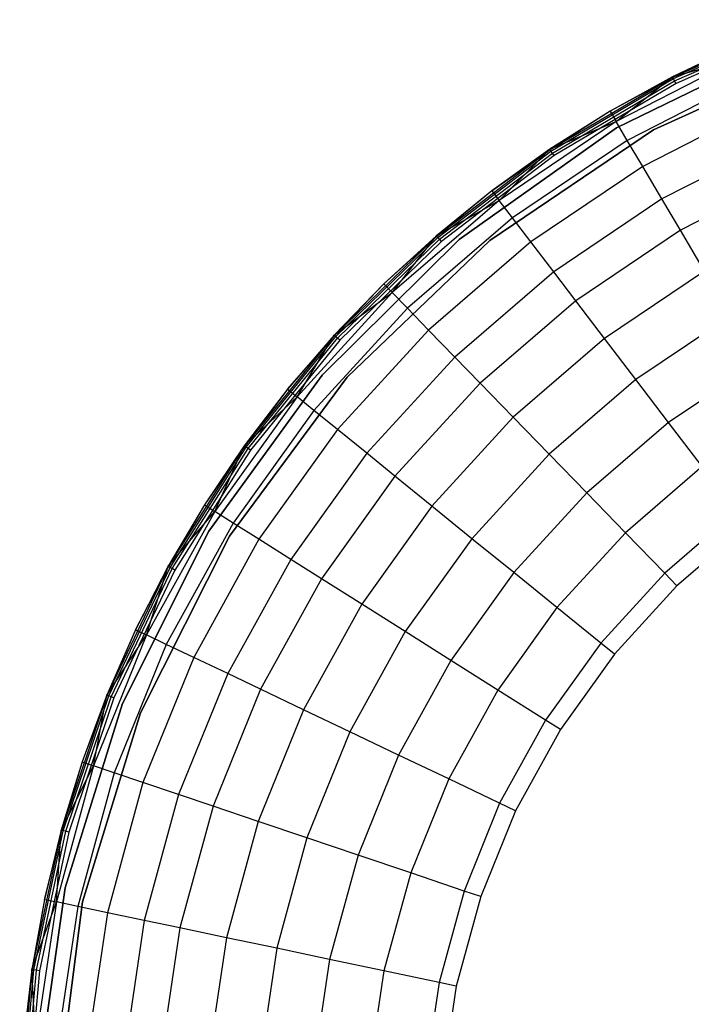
# Model space of a CAD drawing. Extents: x -18.9 to 18.9, y -18.9 to 18.9.
# Tile 34 of 52: x -18.9 to -8.3, y 2.2 to 17.7. Entities that reach past the tile are written whole.
import ezdxf

# ---------------------------------------------------------------- set-up
doc = ezdxf.new("R2010")
doc.units = 0
doc.header["$LTSCALE"] = 2.54
doc.layers.get('0').update_dxf_attribs({"color": 13, "linetype": 'CONTINUOUS'})

# ---------------------------------------------------------------- blocks, each defined once
blk = doc.blocks.new('SATELLITE-S-SENSOR-8011-80')
at = {"color": 0}
for p, q in [((10.559, 16.833, 8.157), (12.611, 17.737, 8.157)), ((10.559, 16.833, 8.157), (12.611, 17.737, 8.157)), ((10.571, 16.81, 8.116), (12.62, 17.712, 8.116)), ((10.571, 16.81, 8.116), (12.62, 17.712, 8.116)), ((10.589, 16.774, 8.089), (12.634, 17.675, 8.089)), ((10.589, 16.774, 8.089), (12.634, 17.675, 8.089)), ((12.65, 17.63, 8.079), (10.611, 16.732, 8.079)), ((12.65, 17.63, 8.079), (10.611, 16.732, 8.079)), ((9.676, 16.036, 8.199), (12.402, 17.368, 8.199)), ((12.402, 17.368, 8.079), (9.676, 16.036, 8.079)), ((9.676, 16.036, 8.199), (12.402, 17.368, 8.199)), ((13.091, 17.286, 8.079), (10.258, 16.005, 8.079)), ((10.258, 16.005, 7.999), (13.091, 17.286, 7.999)), ((13.091, 17.286, 8.079), (10.258, 16.005, 8.079)), ((11.568, 17.322, 8.205), (10.555, 16.84, 8.205)), ((11.568, 17.322, 8.205), (10.555, 16.84, 8.205)), ((11.568, 17.322, 8.205), (10.559, 16.833, 8.157)), ((11.568, 17.322, 8.205), (10.559, 16.833, 8.157)), ((11.645, 17.147, 11.042), (9.67, 16.134, 11.042)), ((11.645, 17.147, 11.042), (9.67, 16.134, 11.042)), ((10.555, 16.84, 8.205), (11.645, 17.147, 11.042)), ((10.555, 16.84, 8.205), (11.645, 17.147, 11.042)), ((8.629, 15.693, 8.157), (10.559, 16.833, 8.157)), ((8.629, 15.693, 8.157), (10.559, 16.833, 8.157)), ((8.643, 15.671, 8.116), (10.571, 16.81, 8.116)), ((8.643, 15.671, 8.116), (10.571, 16.81, 8.116)), ((8.666, 15.638, 8.089), (10.589, 16.774, 8.089)), ((8.666, 15.638, 8.089), (10.589, 16.774, 8.089)), ((10.611, 16.732, 8.079), (8.692, 15.599, 8.079)), ((10.611, 16.732, 8.079), (8.692, 15.599, 8.079)), ((10.555, 16.84, 8.205), (9.573, 16.298, 8.205)), ((10.555, 16.84, 8.205), (9.573, 16.298, 8.205)), ((10.559, 16.833, 8.157), (9.573, 16.298, 8.205)), ((10.559, 16.833, 8.157), (9.573, 16.298, 8.205)), ((9.67, 16.134, 11.042), (10.555, 16.84, 8.205)), ((9.67, 16.134, 11.042), (10.555, 16.84, 8.205)), ((11.784, 16.833, 13.588), (9.845, 15.838, 13.588)), ((11.784, 16.833, 13.588), (9.845, 15.838, 13.588)), ((10.555, 16.84, 8.205), (10.559, 16.833, 8.157)), ((10.555, 16.84, 8.205), (10.559, 16.833, 8.157)), ((10.571, 16.81, 8.116), (10.559, 16.833, 8.157)), ((10.571, 16.81, 8.116), (10.559, 16.833, 8.157)), ((10.589, 16.774, 8.089), (10.571, 16.81, 8.116)), ((10.589, 16.774, 8.089), (10.571, 16.81, 8.116)), ((10.611, 16.732, 8.079), (10.589, 16.774, 8.089)), ((10.611, 16.732, 8.079), (10.589, 16.774, 8.089)), ((9.573, 16.298, 8.205), (8.624, 15.699, 8.205)), ((9.573, 16.298, 8.205), (8.624, 15.699, 8.205)), ((9.573, 16.298, 8.205), (8.629, 15.693, 8.157)), ((9.573, 16.298, 8.205), (8.629, 15.693, 8.157)), ((9.573, 16.298, 8.205), (9.67, 16.134, 11.042)), ((9.573, 16.298, 8.205), (9.67, 16.134, 11.042)), ((11.976, 16.396, 15.838), (10.088, 15.426, 15.838)), ((11.976, 16.396, 15.838), (10.088, 15.426, 15.838)), ((9.67, 16.134, 11.042), (7.829, 14.893, 11.042)), ((9.67, 16.134, 11.042), (7.829, 14.893, 11.042)), ((8.624, 15.699, 8.205), (9.67, 16.134, 11.042)), ((8.624, 15.699, 8.205), (9.67, 16.134, 11.042)), ((9.845, 15.838, 13.588), (9.67, 16.134, 11.042)), ((9.845, 15.838, 13.588), (9.67, 16.134, 11.042)), ((7.202, 14.28, 8.199), (9.676, 16.036, 8.199)), ((9.676, 16.036, 8.079), (7.202, 14.28, 8.079)), ((7.202, 14.28, 8.199), (9.676, 16.036, 8.199)), ((10.258, 16.005, 8.079), (7.682, 14.264, 8.079)), ((7.682, 14.264, 7.999), (10.258, 16.005, 7.999)), ((10.258, 16.005, 8.079), (7.682, 14.264, 8.079)), ((9.676, 16.036, 8.199), (9.676, 16.036, 8.079)), ((9.676, 16.036, 8.199), (9.676, 16.036, 8.079)), ((10.258, 16.005, 7.999), (10.258, 16.005, 8.079)), ((10.258, 16.005, 7.999), (10.258, 16.005, 8.079)), ((9.845, 15.838, 13.588), (8.038, 14.62, 13.588)), ((9.845, 15.838, 13.588), (8.038, 14.62, 13.588)), ((10.088, 15.426, 15.838), (9.845, 15.838, 13.588)), ((10.088, 15.426, 15.838), (9.845, 15.838, 13.588)), ((12.215, 15.854, 17.794), (10.389, 14.917, 17.794)), ((12.215, 15.854, 17.794), (10.389, 14.917, 17.794)), ((6.847, 14.333, 8.157), (8.629, 15.693, 8.157)), ((6.847, 14.333, 8.157), (8.629, 15.693, 8.157)), ((6.864, 14.313, 8.116), (8.643, 15.671, 8.116)), ((6.864, 14.313, 8.116), (8.643, 15.671, 8.116)), ((8.624, 15.699, 8.205), (7.713, 15.045, 8.205)), ((8.624, 15.699, 8.205), (7.713, 15.045, 8.205)), ((7.713, 15.045, 8.205), (8.629, 15.693, 8.157)), ((7.713, 15.045, 8.205), (8.629, 15.693, 8.157)), ((7.829, 14.893, 11.042), (8.624, 15.699, 8.205)), ((7.829, 14.893, 11.042), (8.624, 15.699, 8.205)), ((8.624, 15.699, 8.205), (8.629, 15.693, 8.157)), ((8.624, 15.699, 8.205), (8.629, 15.693, 8.157)), ((8.643, 15.671, 8.116), (8.629, 15.693, 8.157)), ((8.643, 15.671, 8.116), (8.629, 15.693, 8.157)), ((8.666, 15.638, 8.089), (8.643, 15.671, 8.116)), ((8.666, 15.638, 8.089), (8.643, 15.671, 8.116)), ((6.89, 14.283, 8.089), (8.666, 15.638, 8.089)), ((6.89, 14.283, 8.089), (8.666, 15.638, 8.089)), ((8.692, 15.599, 8.079), (6.921, 14.246, 8.079)), ((8.692, 15.599, 8.079), (6.921, 14.246, 8.079)), ((8.692, 15.599, 8.079), (8.666, 15.638, 8.089)), ((8.692, 15.599, 8.079), (8.666, 15.638, 8.089)), ((10.088, 15.426, 15.838), (8.327, 14.241, 15.838)), ((10.088, 15.426, 15.838), (8.327, 14.241, 15.838)), ((10.389, 14.917, 17.794), (10.088, 15.426, 15.838)), ((10.389, 14.917, 17.794), (10.088, 15.426, 15.838)), ((12.445, 15.331, 19.216), (10.68, 14.425, 19.216)), ((12.445, 15.331, 19.216), (10.68, 14.425, 19.216)), ((7.713, 15.045, 8.205), (6.842, 14.339, 8.205)), ((7.713, 15.045, 8.205), (6.842, 14.339, 8.205)), ((7.713, 15.045, 8.205), (6.847, 14.333, 8.157)), ((7.713, 15.045, 8.205), (6.847, 14.333, 8.157)), ((7.713, 15.045, 8.205), (7.829, 14.893, 11.042)), ((7.713, 15.045, 8.205), (7.829, 14.893, 11.042)), ((7.829, 14.893, 11.042), (6.147, 13.444, 11.042)), ((7.829, 14.893, 11.042), (6.147, 13.444, 11.042)), ((6.842, 14.339, 8.205), (7.829, 14.893, 11.042)), ((6.842, 14.339, 8.205), (7.829, 14.893, 11.042)), ((8.038, 14.62, 13.588), (7.829, 14.893, 11.042)), ((8.038, 14.62, 13.588), (7.829, 14.893, 11.042)), ((10.389, 14.917, 17.794), (8.687, 13.77, 17.794)), ((10.389, 14.917, 17.794), (8.687, 13.77, 17.794)), ((10.68, 14.425, 19.216), (10.389, 14.917, 17.794)), ((10.68, 14.425, 19.216), (10.389, 14.917, 17.794)), ((8.038, 14.62, 13.588), (6.387, 13.197, 13.588)), ((8.038, 14.62, 13.588), (6.387, 13.197, 13.588)), ((8.327, 14.241, 15.838), (8.038, 14.62, 13.588)), ((8.327, 14.241, 15.838), (8.038, 14.62, 13.588)), ((10.68, 14.425, 19.216), (9.033, 13.316, 19.216)), ((10.68, 14.425, 19.216), (9.033, 13.316, 19.216)), ((11.061, 13.779, 20.65), (10.68, 14.425, 19.216)), ((11.061, 13.779, 20.65), (10.68, 14.425, 19.216)), ((5.046, 12.146, 8.199), (7.202, 14.28, 8.199)), ((7.202, 14.28, 8.079), (5.046, 12.146, 8.079)), ((5.046, 12.146, 8.199), (7.202, 14.28, 8.199)), ((5.238, 12.771, 8.157), (6.847, 14.333, 8.157)), ((5.238, 12.771, 8.157), (6.847, 14.333, 8.157)), ((5.258, 12.754, 8.116), (6.864, 14.313, 8.116)), ((5.258, 12.754, 8.116), (6.864, 14.313, 8.116)), ((5.287, 12.727, 8.089), (6.89, 14.283, 8.089)), ((5.287, 12.727, 8.089), (6.89, 14.283, 8.089)), ((7.682, 14.264, 8.079), (5.437, 12.112, 8.079)), ((5.437, 12.112, 7.999), (7.682, 14.264, 7.999)), ((7.682, 14.264, 8.079), (5.437, 12.112, 8.079)), ((6.842, 14.339, 8.205), (6.014, 13.581, 8.205)), ((6.842, 14.339, 8.205), (6.014, 13.581, 8.205)), ((6.847, 14.333, 8.157), (6.014, 13.581, 8.205)), ((6.847, 14.333, 8.157), (6.014, 13.581, 8.205)), ((6.147, 13.444, 11.042), (6.842, 14.339, 8.205)), ((6.147, 13.444, 11.042), (6.842, 14.339, 8.205)), ((6.842, 14.339, 8.205), (6.847, 14.333, 8.157)), ((6.842, 14.339, 8.205), (6.847, 14.333, 8.157)), ((6.864, 14.313, 8.116), (6.847, 14.333, 8.157)), ((6.864, 14.313, 8.116), (6.847, 14.333, 8.157)), ((6.89, 14.283, 8.089), (6.864, 14.313, 8.116)), ((6.89, 14.283, 8.089), (6.864, 14.313, 8.116)), ((6.921, 14.246, 8.079), (6.89, 14.283, 8.089)), ((6.921, 14.246, 8.079), (6.89, 14.283, 8.089)), ((7.202, 14.28, 8.199), (7.202, 14.28, 8.079)), ((7.202, 14.28, 8.199), (7.202, 14.28, 8.079)), ((7.682, 14.264, 7.999), (7.682, 14.264, 8.079)), ((7.682, 14.264, 7.999), (7.682, 14.264, 8.079)), ((6.921, 14.246, 8.079), (5.322, 12.694, 8.079)), ((6.921, 14.246, 8.079), (5.322, 12.694, 8.079)), ((8.327, 14.241, 15.838), (6.719, 12.855, 15.838)), ((8.327, 14.241, 15.838), (6.719, 12.855, 15.838)), ((8.687, 13.77, 17.794), (8.327, 14.241, 15.838)), ((8.687, 13.77, 17.794), (8.327, 14.241, 15.838)), ((8.687, 13.77, 17.794), (7.132, 12.43, 17.794)), ((8.687, 13.77, 17.794), (7.132, 12.43, 17.794)), ((9.033, 13.316, 19.216), (8.687, 13.77, 17.794)), ((9.033, 13.316, 19.216), (8.687, 13.77, 17.794)), ((11.061, 13.779, 20.65), (9.488, 12.72, 20.65)), ((11.061, 13.779, 20.65), (9.488, 12.72, 20.65)), ((6.014, 13.581, 8.205), (5.233, 12.776, 8.205)), ((6.014, 13.581, 8.205), (5.233, 12.776, 8.205)), ((6.014, 13.581, 8.205), (5.238, 12.771, 8.157)), ((6.014, 13.581, 8.205), (5.238, 12.771, 8.157)), ((6.014, 13.581, 8.205), (6.147, 13.444, 11.042)), ((6.014, 13.581, 8.205), (6.147, 13.444, 11.042)), ((6.147, 13.444, 11.042), (4.649, 11.806, 11.042)), ((6.147, 13.444, 11.042), (4.649, 11.806, 11.042)), ((5.233, 12.776, 8.205), (6.147, 13.444, 11.042)), ((5.233, 12.776, 8.205), (6.147, 13.444, 11.042)), ((6.387, 13.197, 13.588), (6.147, 13.444, 11.042)), ((6.387, 13.197, 13.588), (6.147, 13.444, 11.042)), ((6.387, 13.197, 13.588), (4.916, 11.59, 13.588)), ((6.387, 13.197, 13.588), (4.916, 11.59, 13.588)), ((6.719, 12.855, 15.838), (6.387, 13.197, 13.588)), ((6.719, 12.855, 15.838), (6.387, 13.197, 13.588)), ((9.033, 13.316, 19.216), (7.53, 12.02, 19.216)), ((9.033, 13.316, 19.216), (7.53, 12.02, 19.216)), ((9.488, 12.72, 20.65), (9.033, 13.316, 19.216)), ((9.488, 12.72, 20.65), (9.033, 13.316, 19.216)), ((11.472, 13.083, 21.817), (9.979, 12.077, 21.817)), ((11.472, 13.083, 21.817), (9.979, 12.077, 21.817)), ((6.719, 12.855, 15.838), (5.286, 11.289, 15.838)), ((6.719, 12.855, 15.838), (5.286, 11.289, 15.838)), ((7.132, 12.43, 17.794), (6.719, 12.855, 15.838)), ((7.132, 12.43, 17.794), (6.719, 12.855, 15.838)), ((3.826, 11.03, 8.157), (5.238, 12.771, 8.157)), ((3.826, 11.03, 8.157), (5.238, 12.771, 8.157)), ((3.847, 11.015, 8.116), (5.258, 12.754, 8.116)), ((3.847, 11.015, 8.116), (5.258, 12.754, 8.116)), ((3.88, 10.992, 8.089), (5.287, 12.727, 8.089)), ((3.88, 10.992, 8.089), (5.287, 12.727, 8.089)), ((5.233, 12.776, 8.205), (4.5, 11.927, 8.205)), ((5.233, 12.776, 8.205), (4.5, 11.927, 8.205)), ((4.5, 11.927, 8.205), (5.238, 12.771, 8.157)), ((4.5, 11.927, 8.205), (5.238, 12.771, 8.157)), ((4.649, 11.806, 11.042), (5.233, 12.776, 8.205)), ((4.649, 11.806, 11.042), (5.233, 12.776, 8.205)), ((5.233, 12.776, 8.205), (5.238, 12.771, 8.157)), ((5.233, 12.776, 8.205), (5.238, 12.771, 8.157)), ((5.258, 12.754, 8.116), (5.238, 12.771, 8.157)), ((5.258, 12.754, 8.116), (5.238, 12.771, 8.157)), ((5.287, 12.727, 8.089), (5.258, 12.754, 8.116)), ((5.287, 12.727, 8.089), (5.258, 12.754, 8.116)), ((5.322, 12.694, 8.079), (5.287, 12.727, 8.089)), ((5.322, 12.694, 8.079), (5.287, 12.727, 8.089)), ((9.488, 12.72, 20.65), (8.052, 11.482, 20.65)), ((9.488, 12.72, 20.65), (8.052, 11.482, 20.65)), ((9.979, 12.077, 21.817), (9.488, 12.72, 20.65)), ((9.979, 12.077, 21.817), (9.488, 12.72, 20.65)), ((5.322, 12.694, 8.079), (3.918, 10.964, 8.079)), ((5.322, 12.694, 8.079), (3.918, 10.964, 8.079)), ((7.132, 12.43, 17.794), (5.746, 10.916, 17.794)), ((7.132, 12.43, 17.794), (5.746, 10.916, 17.794)), ((7.53, 12.02, 19.216), (7.132, 12.43, 17.794)), ((7.53, 12.02, 19.216), (7.132, 12.43, 17.794)), ((11.904, 12.352, 22.732), (10.494, 11.402, 22.732)), ((11.904, 12.352, 22.732), (10.494, 11.402, 22.732)), ((3.264, 9.69, 8.199), (5.046, 12.146, 8.199)), ((5.046, 12.146, 8.079), (3.264, 9.69, 8.079)), ((3.264, 9.69, 8.199), (5.046, 12.146, 8.199)), ((5.437, 12.112, 8.079), (3.588, 9.612, 8.079)), ((3.588, 9.612, 7.999), (5.437, 12.112, 7.999)), ((5.437, 12.112, 8.079), (3.588, 9.612, 8.079)), ((5.046, 12.146, 8.199), (5.046, 12.146, 8.079)), ((5.046, 12.146, 8.199), (5.046, 12.146, 8.079)), ((5.437, 12.112, 7.999), (5.437, 12.112, 8.079)), ((5.437, 12.112, 7.999), (5.437, 12.112, 8.079)), ((4.5, 11.927, 8.205), (3.82, 11.035, 8.205)), ((4.5, 11.927, 8.205), (3.82, 11.035, 8.205)), ((4.5, 11.927, 8.205), (3.826, 11.03, 8.157)), ((4.5, 11.927, 8.205), (3.826, 11.03, 8.157)), ((4.5, 11.927, 8.205), (4.649, 11.806, 11.042)), ((4.5, 11.927, 8.205), (4.649, 11.806, 11.042)), ((7.53, 12.02, 19.216), (6.19, 10.555, 19.216)), ((7.53, 12.02, 19.216), (6.19, 10.555, 19.216)), ((8.052, 11.482, 20.65), (7.53, 12.02, 19.216)), ((8.052, 11.482, 20.65), (7.53, 12.02, 19.216)), ((9.979, 12.077, 21.817), (8.615, 10.902, 21.817)), ((9.979, 12.077, 21.817), (8.615, 10.902, 21.817)), ((10.494, 11.402, 22.732), (9.979, 12.077, 21.817)), ((10.494, 11.402, 22.732), (9.979, 12.077, 21.817)), ((4.649, 11.806, 11.042), (3.355, 10.002, 11.042)), ((4.649, 11.806, 11.042), (3.355, 10.002, 11.042)), ((3.82, 11.035, 8.205), (4.649, 11.806, 11.042)), ((3.82, 11.035, 8.205), (4.649, 11.806, 11.042)), ((4.916, 11.59, 13.588), (4.649, 11.806, 11.042)), ((4.916, 11.59, 13.588), (4.649, 11.806, 11.042)), ((4.916, 11.59, 13.588), (3.645, 9.819, 13.588)), ((4.916, 11.59, 13.588), (3.645, 9.819, 13.588)), ((5.286, 11.289, 15.838), (4.916, 11.59, 13.588)), ((5.286, 11.289, 15.838), (4.916, 11.59, 13.588)), ((8.052, 11.482, 20.65), (6.772, 10.083, 20.65)), ((8.052, 11.482, 20.65), (6.772, 10.083, 20.65)), ((8.615, 10.902, 21.817), (8.052, 11.482, 20.65)), ((8.615, 10.902, 21.817), (8.052, 11.482, 20.65)), ((10.494, 11.402, 22.732), (9.207, 10.293, 22.732)), ((10.494, 11.402, 22.732), (9.207, 10.293, 22.732)), ((11.024, 10.708, 23.412), (10.494, 11.402, 22.732)), ((11.024, 10.708, 23.412), (10.494, 11.402, 22.732)), ((5.286, 11.289, 15.838), (4.049, 9.564, 15.838)), ((5.286, 11.289, 15.838), (4.049, 9.564, 15.838)), ((5.746, 10.916, 17.794), (5.286, 11.289, 15.838)), ((5.746, 10.916, 17.794), (5.286, 11.289, 15.838)), ((2.629, 9.135, 8.157), (3.826, 11.03, 8.157)), ((2.629, 9.135, 8.157), (3.826, 11.03, 8.157)), ((2.652, 9.122, 8.116), (3.847, 11.015, 8.116)), ((2.652, 9.122, 8.116), (3.847, 11.015, 8.116)), ((3.82, 11.035, 8.205), (3.193, 10.104, 8.205)), ((3.82, 11.035, 8.205), (3.193, 10.104, 8.205)), ((3.826, 11.03, 8.157), (3.193, 10.104, 8.205)), ((3.826, 11.03, 8.157), (3.193, 10.104, 8.205)), ((3.355, 10.002, 11.042), (3.82, 11.035, 8.205)), ((3.355, 10.002, 11.042), (3.82, 11.035, 8.205)), ((3.82, 11.035, 8.205), (3.826, 11.03, 8.157)), ((3.82, 11.035, 8.205), (3.826, 11.03, 8.157)), ((3.847, 11.015, 8.116), (3.826, 11.03, 8.157)), ((3.847, 11.015, 8.116), (3.826, 11.03, 8.157)), ((3.88, 10.992, 8.089), (3.847, 11.015, 8.116)), ((3.88, 10.992, 8.089), (3.847, 11.015, 8.116)), ((2.687, 9.103, 8.089), (3.88, 10.992, 8.089)), ((2.687, 9.103, 8.089), (3.88, 10.992, 8.089)), ((3.918, 10.964, 8.079), (2.729, 9.08, 8.079)), ((3.918, 10.964, 8.079), (2.729, 9.08, 8.079)), ((3.918, 10.964, 8.079), (3.88, 10.992, 8.089)), ((3.918, 10.964, 8.079), (3.88, 10.992, 8.089)), ((5.746, 10.916, 17.794), (4.55, 9.248, 17.794)), ((5.746, 10.916, 17.794), (4.55, 9.248, 17.794)), ((6.19, 10.555, 19.216), (5.746, 10.916, 17.794)), ((6.19, 10.555, 19.216), (5.746, 10.916, 17.794)), ((8.615, 10.902, 21.817), (7.4, 9.573, 21.817)), ((8.615, 10.902, 21.817), (7.4, 9.573, 21.817)), ((9.207, 10.293, 22.732), (8.615, 10.902, 21.817)), ((9.207, 10.293, 22.732), (8.615, 10.902, 21.817)), ((11.024, 10.708, 23.412), (9.815, 9.666, 23.412)), ((11.024, 10.708, 23.412), (9.815, 9.666, 23.412)), ((6.19, 10.555, 19.216), (5.033, 8.943, 19.216)), ((6.19, 10.555, 19.216), (5.033, 8.943, 19.216)), ((6.772, 10.083, 20.65), (6.19, 10.555, 19.216)), ((6.772, 10.083, 20.65), (6.19, 10.555, 19.216)), ((9.207, 10.293, 22.732), (8.059, 9.039, 22.732)), ((9.207, 10.293, 22.732), (8.059, 9.039, 22.732)), ((9.815, 9.666, 23.412), (9.207, 10.293, 22.732)), ((9.815, 9.666, 23.412), (9.207, 10.293, 22.732)), ((3.193, 10.104, 8.205), (2.622, 9.139, 8.205)), ((3.193, 10.104, 8.205), (2.622, 9.139, 8.205)), ((3.193, 10.104, 8.205), (2.629, 9.135, 8.157)), ((3.193, 10.104, 8.205), (2.629, 9.135, 8.157)), ((3.193, 10.104, 8.205), (3.355, 10.002, 11.042)), ((3.193, 10.104, 8.205), (3.355, 10.002, 11.042)), ((6.772, 10.083, 20.65), (5.667, 8.542, 20.65)), ((6.772, 10.083, 20.65), (5.667, 8.542, 20.65)), ((7.4, 9.573, 21.817), (6.772, 10.083, 20.65)), ((7.4, 9.573, 21.817), (6.772, 10.083, 20.65)), ((3.355, 10.002, 11.042), (2.283, 8.058, 11.042)), ((3.355, 10.002, 11.042), (2.283, 8.058, 11.042)), ((2.622, 9.139, 8.205), (3.355, 10.002, 11.042)), ((2.622, 9.139, 8.205), (3.355, 10.002, 11.042)), ((3.645, 9.819, 13.588), (3.355, 10.002, 11.042)), ((3.645, 9.819, 13.588), (3.355, 10.002, 11.042)), ((11.562, 10.003, 23.876), (10.433, 9.03, 23.876)), ((11.562, 10.003, 23.876), (10.433, 9.03, 23.876)), ((3.645, 9.819, 13.588), (2.593, 7.91, 13.588)), ((3.645, 9.819, 13.588), (2.593, 7.91, 13.588)), ((4.049, 9.564, 15.838), (3.645, 9.819, 13.588)), ((4.049, 9.564, 15.838), (3.645, 9.819, 13.588)), ((11.731, 9.783, 23.979), (10.626, 8.831, 23.979)), ((11.731, 9.783, 23.979), (10.626, 8.831, 23.979)), ((1.903, 6.978, 8.199), (3.264, 9.69, 8.199)), ((3.264, 9.69, 8.079), (1.903, 6.978, 8.079)), ((1.903, 6.978, 8.199), (3.264, 9.69, 8.199)), ((3.588, 9.612, 8.079), (2.188, 6.836, 8.079)), ((2.188, 6.836, 7.999), (3.588, 9.612, 7.999)), ((3.588, 9.612, 8.079), (2.188, 6.836, 8.079)), ((3.264, 9.69, 8.199), (3.264, 9.69, 8.079)), ((3.264, 9.69, 8.199), (3.264, 9.69, 8.079)), ((3.588, 9.612, 7.999), (3.588, 9.612, 8.079)), ((3.588, 9.612, 7.999), (3.588, 9.612, 8.079)), ((9.815, 9.666, 23.412), (8.738, 8.488, 23.412)), ((9.815, 9.666, 23.412), (8.738, 8.488, 23.412)), ((10.433, 9.03, 23.876), (9.815, 9.666, 23.412)), ((10.433, 9.03, 23.876), (9.815, 9.666, 23.412)), ((4.049, 9.564, 15.838), (3.024, 7.705, 15.838)), ((4.049, 9.564, 15.838), (3.024, 7.705, 15.838)), ((4.55, 9.248, 17.794), (4.049, 9.564, 15.838)), ((4.55, 9.248, 17.794), (4.049, 9.564, 15.838)), ((7.4, 9.573, 21.817), (6.351, 8.111, 21.817)), ((7.4, 9.573, 21.817), (6.351, 8.111, 21.817)), ((8.059, 9.039, 22.732), (7.4, 9.573, 21.817)), ((8.059, 9.039, 22.732), (7.4, 9.573, 21.817)), ((2.622, 9.139, 8.205), (2.11, 8.141, 8.205)), ((2.622, 9.139, 8.205), (2.11, 8.141, 8.205)), ((2.283, 8.058, 11.042), (2.622, 9.139, 8.205)), ((2.283, 8.058, 11.042), (2.622, 9.139, 8.205)), ((2.622, 9.139, 8.205), (2.629, 9.135, 8.157)), ((2.622, 9.139, 8.205), (2.629, 9.135, 8.157)), ((4.55, 9.248, 17.794), (3.559, 7.45, 17.794)), ((4.55, 9.248, 17.794), (3.559, 7.45, 17.794)), ((5.033, 8.943, 19.216), (4.55, 9.248, 17.794)), ((5.033, 8.943, 19.216), (4.55, 9.248, 17.794)), ((1.665, 7.111, 8.157), (2.629, 9.135, 8.157)), ((1.665, 7.111, 8.157), (2.629, 9.135, 8.157)), ((1.689, 7.101, 8.116), (2.652, 9.122, 8.116)), ((1.689, 7.101, 8.116), (2.652, 9.122, 8.116)), ((1.726, 7.086, 8.089), (2.687, 9.103, 8.089)), ((1.726, 7.086, 8.089), (2.687, 9.103, 8.089)), ((2.729, 9.08, 8.079), (1.77, 7.068, 8.079)), ((2.729, 9.08, 8.079), (1.77, 7.068, 8.079)), ((2.11, 8.141, 8.205), (2.629, 9.135, 8.157)), ((2.11, 8.141, 8.205), (2.629, 9.135, 8.157)), ((2.652, 9.122, 8.116), (2.629, 9.135, 8.157)), ((2.652, 9.122, 8.116), (2.629, 9.135, 8.157)), ((2.687, 9.103, 8.089), (2.652, 9.122, 8.116)), ((2.687, 9.103, 8.089), (2.652, 9.122, 8.116)), ((2.729, 9.08, 8.079), (2.687, 9.103, 8.089)), ((2.729, 9.08, 8.079), (2.687, 9.103, 8.089)), ((8.059, 9.039, 22.732), (7.068, 7.658, 22.732)), ((8.059, 9.039, 22.732), (7.068, 7.658, 22.732)), ((8.738, 8.488, 23.412), (8.059, 9.039, 22.732)), ((8.738, 8.488, 23.412), (8.059, 9.039, 22.732)), ((10.433, 9.03, 23.876), (9.426, 7.93, 23.876)), ((10.433, 9.03, 23.876), (9.426, 7.93, 23.876)), ((10.626, 8.831, 23.979), (10.433, 9.03, 23.876)), ((10.626, 8.831, 23.979), (10.433, 9.03, 23.876)), ((5.033, 8.943, 19.216), (4.075, 7.205, 19.216)), ((5.033, 8.943, 19.216), (4.075, 7.205, 19.216)), ((5.667, 8.542, 20.65), (5.033, 8.943, 19.216)), ((5.667, 8.542, 20.65), (5.033, 8.943, 19.216)), ((10.626, 8.831, 23.979), (9.642, 7.755, 23.979)), ((10.626, 8.831, 23.979), (9.642, 7.755, 23.979)), ((5.667, 8.542, 20.65), (4.752, 6.882, 20.65)), ((5.667, 8.542, 20.65), (4.752, 6.882, 20.65)), ((6.351, 8.111, 21.817), (5.667, 8.542, 20.65)), ((6.351, 8.111, 21.817), (5.667, 8.542, 20.65)), ((8.738, 8.488, 23.412), (7.807, 7.192, 23.412)), ((8.738, 8.488, 23.412), (7.807, 7.192, 23.412)), ((9.426, 7.93, 23.876), (8.738, 8.488, 23.412)), ((9.426, 7.93, 23.876), (8.738, 8.488, 23.412)), ((2.283, 8.058, 11.042), (1.448, 6.001, 11.042)), ((2.283, 8.058, 11.042), (1.448, 6.001, 11.042)), ((2.11, 8.141, 8.205), (1.658, 7.114, 8.205)), ((2.11, 8.141, 8.205), (1.658, 7.114, 8.205)), ((1.658, 7.114, 8.205), (2.283, 8.058, 11.042)), ((1.658, 7.114, 8.205), (2.283, 8.058, 11.042)), ((2.11, 8.141, 8.205), (1.665, 7.111, 8.157)), ((2.11, 8.141, 8.205), (1.665, 7.111, 8.157)), ((2.11, 8.141, 8.205), (2.283, 8.058, 11.042)), ((2.11, 8.141, 8.205), (2.283, 8.058, 11.042)), ((2.593, 7.91, 13.588), (2.283, 8.058, 11.042)), ((2.593, 7.91, 13.588), (2.283, 8.058, 11.042)), ((6.351, 8.111, 21.817), (5.482, 6.534, 21.817)), ((6.351, 8.111, 21.817), (5.482, 6.534, 21.817)), ((7.068, 7.658, 22.732), (6.351, 8.111, 21.817)), ((7.068, 7.658, 22.732), (6.351, 8.111, 21.817)), ((2.593, 7.91, 13.588), (1.774, 5.891, 13.588)), ((2.593, 7.91, 13.588), (1.774, 5.891, 13.588)), ((3.024, 7.705, 15.838), (2.593, 7.91, 13.588)), ((3.024, 7.705, 15.838), (2.593, 7.91, 13.588)), ((9.426, 7.93, 23.876), (8.557, 6.718, 23.876)), ((9.426, 7.93, 23.876), (8.557, 6.718, 23.876)), ((9.642, 7.755, 23.979), (9.426, 7.93, 23.876)), ((9.642, 7.755, 23.979), (9.426, 7.93, 23.876)), ((9.642, 7.755, 23.979), (8.792, 6.57, 23.979)), ((9.642, 7.755, 23.979), (8.792, 6.57, 23.979)), ((3.024, 7.705, 15.838), (2.226, 5.738, 15.838)), ((3.024, 7.705, 15.838), (2.226, 5.738, 15.838)), ((3.559, 7.45, 17.794), (3.024, 7.705, 15.838)), ((3.559, 7.45, 17.794), (3.024, 7.705, 15.838)), ((7.068, 7.658, 22.732), (6.248, 6.169, 22.732)), ((7.068, 7.658, 22.732), (6.248, 6.169, 22.732)), ((7.807, 7.192, 23.412), (7.068, 7.658, 22.732)), ((7.807, 7.192, 23.412), (7.068, 7.658, 22.732)), ((3.559, 7.45, 17.794), (2.787, 5.548, 17.794)), ((3.559, 7.45, 17.794), (2.787, 5.548, 17.794)), ((4.075, 7.205, 19.216), (3.559, 7.45, 17.794)), ((4.075, 7.205, 19.216), (3.559, 7.45, 17.794)), ((4.075, 7.205, 19.216), (3.329, 5.365, 19.216)), ((4.075, 7.205, 19.216), (3.329, 5.365, 19.216)), ((4.752, 6.882, 20.65), (4.075, 7.205, 19.216)), ((4.752, 6.882, 20.65), (4.075, 7.205, 19.216)), ((7.807, 7.192, 23.412), (7.036, 5.794, 23.412)), ((7.807, 7.192, 23.412), (7.036, 5.794, 23.412)), ((8.557, 6.718, 23.876), (7.807, 7.192, 23.412)), ((8.557, 6.718, 23.876), (7.807, 7.192, 23.412)), ((0.947, 4.987, 8.157), (1.665, 7.111, 8.157)), ((0.947, 4.987, 8.157), (1.665, 7.111, 8.157)), ((0.972, 4.98, 8.116), (1.689, 7.101, 8.116)), ((0.972, 4.98, 8.116), (1.689, 7.101, 8.116)), ((1.001, 4.082, 8.199), (1.903, 6.978, 8.199)), ((1.903, 6.978, 8.079), (1.001, 4.082, 8.079)), ((1.001, 4.082, 8.199), (1.903, 6.978, 8.199)), ((1.011, 4.97, 8.089), (1.726, 7.086, 8.089)), ((1.011, 4.97, 8.089), (1.726, 7.086, 8.089)), ((1.77, 7.068, 8.079), (1.057, 4.957, 8.079)), ((1.77, 7.068, 8.079), (1.057, 4.957, 8.079)), ((1.658, 7.114, 8.205), (1.267, 6.062, 8.205)), ((1.658, 7.114, 8.205), (1.267, 6.062, 8.205)), ((1.665, 7.111, 8.157), (1.267, 6.062, 8.205)), ((1.665, 7.111, 8.157), (1.267, 6.062, 8.205)), ((1.448, 6.001, 11.042), (1.658, 7.114, 8.205)), ((1.448, 6.001, 11.042), (1.658, 7.114, 8.205)), ((1.658, 7.114, 8.205), (1.665, 7.111, 8.157)), ((1.658, 7.114, 8.205), (1.665, 7.111, 8.157)), ((1.689, 7.101, 8.116), (1.665, 7.111, 8.157)), ((1.689, 7.101, 8.116), (1.665, 7.111, 8.157)), ((1.726, 7.086, 8.089), (1.689, 7.101, 8.116)), ((1.726, 7.086, 8.089), (1.689, 7.101, 8.116)), ((1.77, 7.068, 8.079), (1.726, 7.086, 8.089)), ((1.77, 7.068, 8.079), (1.726, 7.086, 8.089)), ((1.903, 6.978, 8.199), (1.903, 6.978, 8.079)), ((1.903, 6.978, 8.199), (1.903, 6.978, 8.079)), ((2.188, 6.836, 8.079), (1.277, 3.862, 8.079)), ((1.277, 3.862, 7.999), (2.188, 6.836, 7.999)), ((2.188, 6.836, 8.079), (1.277, 3.862, 8.079)), ((2.188, 6.836, 7.999), (2.188, 6.836, 8.079)), ((2.188, 6.836, 7.999), (2.188, 6.836, 8.079)), ((4.752, 6.882, 20.65), (4.039, 5.125, 20.65)), ((4.752, 6.882, 20.65), (4.039, 5.125, 20.65)), ((5.482, 6.534, 21.817), (4.752, 6.882, 20.65)), ((5.482, 6.534, 21.817), (4.752, 6.882, 20.65)), ((8.557, 6.718, 23.876), (7.837, 5.412, 23.876)), ((8.557, 6.718, 23.876), (7.837, 5.412, 23.876)), ((8.792, 6.57, 23.979), (8.557, 6.718, 23.876)), ((8.792, 6.57, 23.979), (8.557, 6.718, 23.876)), ((5.482, 6.534, 21.817), (4.805, 4.866, 21.817)), ((5.482, 6.534, 21.817), (4.805, 4.866, 21.817)), ((6.248, 6.169, 22.732), (5.482, 6.534, 21.817)), ((6.248, 6.169, 22.732), (5.482, 6.534, 21.817)), ((8.792, 6.57, 23.979), (8.088, 5.293, 23.979)), ((8.792, 6.57, 23.979), (8.088, 5.293, 23.979)), ((1.267, 6.062, 8.205), (0.94, 4.989, 8.205)), ((1.267, 6.062, 8.205), (0.94, 4.989, 8.205)), ((1.267, 6.062, 8.205), (0.947, 4.987, 8.157)), ((1.267, 6.062, 8.205), (0.947, 4.987, 8.157)), ((1.267, 6.062, 8.205), (1.448, 6.001, 11.042)), ((1.267, 6.062, 8.205), (1.448, 6.001, 11.042)), ((6.248, 6.169, 22.732), (5.609, 4.594, 22.732)), ((6.248, 6.169, 22.732), (5.609, 4.594, 22.732)), ((7.036, 5.794, 23.412), (6.248, 6.169, 22.732)), ((7.036, 5.794, 23.412), (6.248, 6.169, 22.732)), ((1.448, 6.001, 11.042), (0.863, 3.859, 11.042)), ((1.448, 6.001, 11.042), (0.863, 3.859, 11.042)), ((0.94, 4.989, 8.205), (1.448, 6.001, 11.042)), ((0.94, 4.989, 8.205), (1.448, 6.001, 11.042)), ((1.774, 5.891, 13.588), (1.2, 3.789, 13.588)), ((1.774, 5.891, 13.588), (1.2, 3.789, 13.588)), ((1.774, 5.891, 13.588), (1.448, 6.001, 11.042)), ((1.774, 5.891, 13.588), (1.448, 6.001, 11.042)), ((2.226, 5.738, 15.838), (1.774, 5.891, 13.588)), ((2.226, 5.738, 15.838), (1.774, 5.891, 13.588)), ((2.226, 5.738, 15.838), (1.667, 3.69, 15.838)), ((2.226, 5.738, 15.838), (1.667, 3.69, 15.838)), ((2.787, 5.548, 17.794), (2.226, 5.738, 15.838)), ((2.787, 5.548, 17.794), (2.226, 5.738, 15.838)), ((7.036, 5.794, 23.412), (6.437, 4.315, 23.412)), ((7.036, 5.794, 23.412), (6.437, 4.315, 23.412)), ((7.837, 5.412, 23.876), (7.036, 5.794, 23.412)), ((7.837, 5.412, 23.876), (7.036, 5.794, 23.412)), ((2.787, 5.548, 17.794), (2.246, 3.568, 17.794)), ((2.787, 5.548, 17.794), (2.246, 3.568, 17.794)), ((3.329, 5.365, 19.216), (2.787, 5.548, 17.794)), ((3.329, 5.365, 19.216), (2.787, 5.548, 17.794)), ((3.329, 5.365, 19.216), (2.806, 3.451, 19.216)), ((3.329, 5.365, 19.216), (2.806, 3.451, 19.216)), ((4.039, 5.125, 20.65), (3.329, 5.365, 19.216)), ((4.039, 5.125, 20.65), (3.329, 5.365, 19.216)), ((7.837, 5.412, 23.876), (7.277, 4.031, 23.876)), ((7.837, 5.412, 23.876), (7.277, 4.031, 23.876)), ((8.088, 5.293, 23.979), (7.54, 3.942, 23.979)), ((8.088, 5.293, 23.979), (7.54, 3.942, 23.979)), ((8.088, 5.293, 23.979), (7.837, 5.412, 23.876)), ((8.088, 5.293, 23.979), (7.837, 5.412, 23.876)), ((4.039, 5.125, 20.65), (3.539, 3.296, 20.65)), ((4.039, 5.125, 20.65), (3.539, 3.296, 20.65)), ((4.805, 4.866, 21.817), (4.039, 5.125, 20.65)), ((4.805, 4.866, 21.817), (4.039, 5.125, 20.65)), ((0.485, 2.794, 8.157), (0.947, 4.987, 8.157)), ((0.485, 2.794, 8.157), (0.947, 4.987, 8.157)), ((0.511, 2.79, 8.116), (0.972, 4.98, 8.116)), ((0.511, 2.79, 8.116), (0.972, 4.98, 8.116)), ((0.551, 2.784, 8.089), (1.011, 4.97, 8.089)), ((0.551, 2.784, 8.089), (1.011, 4.97, 8.089)), ((1.057, 4.957, 8.079), (0.598, 2.777, 8.079)), ((1.057, 4.957, 8.079), (0.598, 2.777, 8.079)), ((0.94, 4.989, 8.205), (0.676, 3.899, 8.205)), ((0.94, 4.989, 8.205), (0.676, 3.899, 8.205)), ((0.676, 3.899, 8.205), (0.947, 4.987, 8.157)), ((0.676, 3.899, 8.205), (0.947, 4.987, 8.157)), ((0.863, 3.859, 11.042), (0.94, 4.989, 8.205)), ((0.863, 3.859, 11.042), (0.94, 4.989, 8.205)), ((0.94, 4.989, 8.205), (0.947, 4.987, 8.157)), ((0.94, 4.989, 8.205), (0.947, 4.987, 8.157)), ((0.972, 4.98, 8.116), (0.947, 4.987, 8.157)), ((0.972, 4.98, 8.116), (0.947, 4.987, 8.157)), ((1.011, 4.97, 8.089), (0.972, 4.98, 8.116)), ((1.011, 4.97, 8.089), (0.972, 4.98, 8.116)), ((1.057, 4.957, 8.079), (1.011, 4.97, 8.089)), ((1.057, 4.957, 8.079), (1.011, 4.97, 8.089)), ((4.805, 4.866, 21.817), (4.331, 3.13, 21.817)), ((4.805, 4.866, 21.817), (4.331, 3.13, 21.817)), ((5.609, 4.594, 22.732), (4.805, 4.866, 21.817)), ((5.609, 4.594, 22.732), (4.805, 4.866, 21.817)), ((5.609, 4.594, 22.732), (5.161, 2.955, 22.732)), ((5.609, 4.594, 22.732), (5.161, 2.955, 22.732)), ((6.437, 4.315, 23.412), (5.609, 4.594, 22.732)), ((6.437, 4.315, 23.412), (5.609, 4.594, 22.732)), ((6.437, 4.315, 23.412), (6.016, 2.775, 23.412)), ((6.437, 4.315, 23.412), (6.016, 2.775, 23.412)), ((7.277, 4.031, 23.876), (6.437, 4.315, 23.412)), ((7.277, 4.031, 23.876), (6.437, 4.315, 23.412)), ((0.58, 1.077, 8.199), (1.001, 4.082, 8.199)), ((1.001, 4.082, 8.079), (0.58, 1.077, 8.079)), ((0.58, 1.077, 8.199), (1.001, 4.082, 8.199)), ((1.001, 4.082, 8.199), (1.001, 4.082, 8.079)), ((1.001, 4.082, 8.199), (1.001, 4.082, 8.079)), ((7.277, 4.031, 23.876), (6.884, 2.592, 23.876)), ((7.277, 4.031, 23.876), (6.884, 2.592, 23.876)), ((7.54, 3.942, 23.979), (7.277, 4.031, 23.876)), ((7.54, 3.942, 23.979), (7.277, 4.031, 23.876)), ((0.676, 3.899, 8.205), (0.478, 2.795, 8.205)), ((0.676, 3.899, 8.205), (0.478, 2.795, 8.205)), ((0.676, 3.899, 8.205), (0.485, 2.794, 8.157)), ((0.676, 3.899, 8.205), (0.485, 2.794, 8.157)), ((0.676, 3.899, 8.205), (0.863, 3.859, 11.042)), ((0.676, 3.899, 8.205), (0.863, 3.859, 11.042)), ((7.54, 3.942, 23.979), (7.155, 2.535, 23.979)), ((7.54, 3.942, 23.979), (7.155, 2.535, 23.979)), ((0.478, 2.795, 8.205), (0.863, 3.859, 11.042)), ((0.478, 2.795, 8.205), (0.863, 3.859, 11.042)), ((0.863, 3.859, 11.042), (0.535, 1.664, 11.042)), ((0.863, 3.859, 11.042), (0.535, 1.664, 11.042)), ((1.2, 3.789, 13.588), (0.863, 3.859, 11.042)), ((1.2, 3.789, 13.588), (0.863, 3.859, 11.042)), ((1.2, 3.789, 13.588), (0.878, 1.633, 13.588)), ((1.2, 3.789, 13.588), (0.878, 1.633, 13.588)), ((1.277, 3.862, 8.079), (0.882, 0.778, 8.079)), ((0.882, 0.778, 7.999), (1.277, 3.862, 7.999)), ((1.277, 3.862, 8.079), (0.882, 0.778, 8.079)), ((1.667, 3.69, 15.838), (1.2, 3.789, 13.588)), ((1.667, 3.69, 15.838), (1.2, 3.789, 13.588)), ((1.277, 3.862, 7.999), (1.277, 3.862, 8.079)), ((1.277, 3.862, 7.999), (1.277, 3.862, 8.079)), ((1.667, 3.69, 15.838), (1.353, 1.591, 15.838)), ((1.667, 3.69, 15.838), (1.353, 1.591, 15.838)), ((2.246, 3.568, 17.794), (1.667, 3.69, 15.838)), ((2.246, 3.568, 17.794), (1.667, 3.69, 15.838)), ((2.246, 3.568, 17.794), (1.943, 1.538, 17.794)), ((2.246, 3.568, 17.794), (1.943, 1.538, 17.794)), ((2.806, 3.451, 19.216), (2.246, 3.568, 17.794)), ((2.806, 3.451, 19.216), (2.246, 3.568, 17.794)), ((2.806, 3.451, 19.216), (2.513, 1.488, 19.216)), ((2.806, 3.451, 19.216), (2.513, 1.488, 19.216)), ((3.539, 3.296, 20.65), (2.806, 3.451, 19.216)), ((3.539, 3.296, 20.65), (2.806, 3.451, 19.216)), ((3.539, 3.296, 20.65), (3.259, 1.421, 20.65)), ((3.539, 3.296, 20.65), (3.259, 1.421, 20.65)), ((4.331, 3.13, 21.817), (3.539, 3.296, 20.65)), ((4.331, 3.13, 21.817), (3.539, 3.296, 20.65)), ((4.331, 3.13, 21.817), (4.065, 1.349, 21.817)), ((4.331, 3.13, 21.817), (4.065, 1.349, 21.817)), ((5.161, 2.955, 22.732), (4.331, 3.13, 21.817)), ((5.161, 2.955, 22.732), (4.331, 3.13, 21.817)), ((5.161, 2.955, 22.732), (4.91, 1.274, 22.732)), ((5.161, 2.955, 22.732), (4.91, 1.274, 22.732)), ((6.016, 2.775, 23.412), (5.161, 2.955, 22.732)), ((6.016, 2.775, 23.412), (5.161, 2.955, 22.732)), ((0.286, 0.561, 8.157), (0.485, 2.794, 8.157)), ((0.286, 0.561, 8.157), (0.485, 2.794, 8.157)), ((0.312, 0.56, 8.116), (0.511, 2.79, 8.116)), ((0.312, 0.56, 8.116), (0.511, 2.79, 8.116)), ((0.478, 2.795, 8.205), (0.345, 1.681, 8.205)), ((0.478, 2.795, 8.205), (0.345, 1.681, 8.205)), ((0.485, 2.794, 8.157), (0.345, 1.681, 8.205)), ((0.485, 2.794, 8.157), (0.345, 1.681, 8.205)), ((0.535, 1.664, 11.042), (0.478, 2.795, 8.205)), ((0.535, 1.664, 11.042), (0.478, 2.795, 8.205)), ((0.478, 2.795, 8.205), (0.485, 2.794, 8.157)), ((0.478, 2.795, 8.205), (0.485, 2.794, 8.157)), ((0.511, 2.79, 8.116), (0.485, 2.794, 8.157)), ((0.511, 2.79, 8.116), (0.485, 2.794, 8.157)), ((0.551, 2.784, 8.089), (0.511, 2.79, 8.116)), ((0.551, 2.784, 8.089), (0.511, 2.79, 8.116)), ((0.352, 0.559, 8.089), (0.551, 2.784, 8.089)), ((0.352, 0.559, 8.089), (0.551, 2.784, 8.089)), ((0.598, 2.777, 8.079), (0.4, 0.557, 8.079)), ((0.598, 2.777, 8.079), (0.4, 0.557, 8.079)), ((0.598, 2.777, 8.079), (0.551, 2.784, 8.089)), ((0.598, 2.777, 8.079), (0.551, 2.784, 8.089)), ((6.016, 2.775, 23.412), (5.78, 1.196, 23.412)), ((6.016, 2.775, 23.412), (5.78, 1.196, 23.412)), ((6.884, 2.592, 23.876), (6.016, 2.775, 23.412)), ((6.884, 2.592, 23.876), (6.016, 2.775, 23.412)), ((6.884, 2.592, 23.876), (6.663, 1.117, 23.876)), ((6.884, 2.592, 23.876), (6.663, 1.117, 23.876)), ((7.155, 2.535, 23.979), (6.884, 2.592, 23.876)), ((7.155, 2.535, 23.979), (6.884, 2.592, 23.876)), ((7.155, 2.535, 23.979), (6.94, 1.093, 23.979)), ((7.155, 2.535, 23.979), (6.94, 1.093, 23.979))]:
    blk.add_line(p, q, dxfattribs=at)

msp = doc.modelspace()

# ---------------------------------------------------------------- block references
at = {"color": 0}
msp.add_blockref('SATELLITE-S-SENSOR-8011-80', (-19.2, 0, -7.8), dxfattribs=at)

doc.saveas('drawing.dxf')
